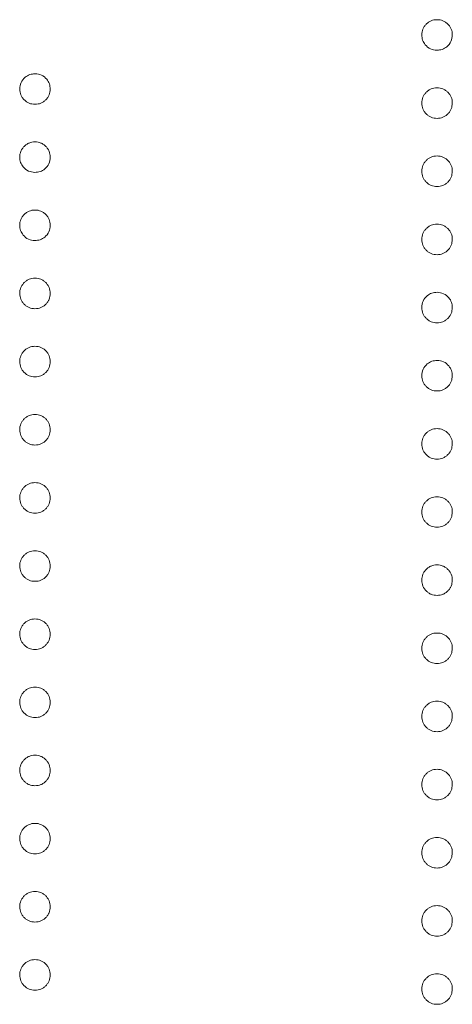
# Model space of a CAD drawing. Header units: millimetres. Extents: x -146 to 986, y -773 to 579.
# Tile 21 of 31: x 31.14 to 34.26, y 261.72 to 268.82. Entities that reach past the tile are written whole.
import ezdxf

# ---------------------------------------------------------------- set-up
doc = ezdxf.new("R2010")
doc.units = ezdxf.units.MM

msp = doc.modelspace()

# ---------------------------------------------------------------- linework, layer by layer
at = {"color": 7, "linetype": 'Continuous', "lineweight": 15}
for points, knots in [([(34.0403, 268.7136), (34.0407, 268.7209), (34.0415, 268.7354), (34.048, 268.7561), (34.0581, 268.7751), (34.0722, 268.792), (34.0892, 268.8059), (34.1082, 268.8163), (34.1289, 268.8226), (34.1433, 268.8234), (34.1506, 268.8238)], [0, 0, 0, 0, 0.1277566, 0.2494144, 0.3727965, 0.5001113, 0.6286099, 0.7506434, 0.8737684, 1, 1, 1, 1]), ([(34.1506, 268.8238), (34.1581, 268.8234), (34.1726, 268.8226), (34.1935, 268.8163), (34.2125, 268.8059), (34.2292, 268.792), (34.2433, 268.7751), (34.2535, 268.7561), (34.2596, 268.7353), (34.2604, 268.7209), (34.2608, 268.7136)], [0, 0, 0, 0, 0.129097, 0.252046, 0.373905, 0.501038, 0.628171, 0.751376, 0.872426, 1, 1, 1, 1]), ([(34.1506, 268.6033), (34.1343, 268.6053), (34.1018, 268.6091), (34.066, 268.6392), (34.0438, 268.6753), (34.0415, 268.7008), (34.0403, 268.7136)], [0, 0, 0, 0, 0.279457, 0.55932, 0.779646, 1, 1, 1, 1]), ([(34.2608, 268.7136), (34.259, 268.6973), (34.2553, 268.6646), (34.2249, 268.629), (34.1891, 268.6064), (34.1634, 268.6043), (34.1506, 268.6033)], [0, 0, 0, 0, 0.279682, 0.559256, 0.779494, 1, 1, 1, 1]), ([(31.1403, 268.3235), (31.1423, 268.3397), (31.1463, 268.3721), (31.1763, 268.408), (31.2123, 268.4301), (31.2378, 268.4325), (31.2506, 268.4337)], [0, 0, 0, 0, 0.279656, 0.559178, 0.779573, 1, 1, 1, 1]), ([(31.2506, 268.4337), (31.2668, 268.4318), (31.2994, 268.4279), (31.3354, 268.398), (31.3575, 268.3618), (31.3597, 268.3362), (31.3608, 268.3235)], [0, 0, 0, 0, 0.279591, 0.559245, 0.77955, 1, 1, 1, 1]), ([(31.2506, 268.2132), (31.2433, 268.2137), (31.229, 268.2146), (31.2081, 268.2203), (31.1893, 268.2313), (31.1722, 268.245), (31.1582, 268.2619), (31.1479, 268.2808), (31.1416, 268.3016), (31.1408, 268.3161), (31.1403, 268.3235)], [0, 0, 0, 0, 0.1261777, 0.2488206, 0.37154, 0.4999837, 0.6272442, 0.7492255, 0.872298, 0.9999244, 0.9999244, 0.9999244, 0.9999244]), ([(31.3608, 268.3235), (31.3604, 268.3161), (31.3595, 268.3017), (31.3536, 268.2808), (31.3432, 268.2619), (31.3293, 268.2451), (31.3124, 268.2312), (31.2936, 268.2204), (31.2726, 268.2145), (31.258, 268.2137), (31.2506, 268.2132)], [0.0000755, 0.0000755, 0.0000755, 0.0000755, 0.1275189, 0.2499859, 0.3717924, 0.4988704, 0.6259484, 0.7484917, 0.8709588, 1, 1, 1, 1]), ([(34.0403, 268.2217), (34.0407, 268.2291), (34.0415, 268.2435), (34.048, 268.2642), (34.0581, 268.2833), (34.0722, 268.3002), (34.0892, 268.314), (34.1082, 268.3244), (34.1289, 268.3307), (34.1433, 268.3315), (34.1506, 268.332)], [0, 0, 0, 0, 0.1277566, 0.2494144, 0.3727965, 0.5001113, 0.6286099, 0.7506434, 0.8737684, 1, 1, 1, 1]), ([(34.1506, 268.332), (34.1581, 268.3316), (34.1726, 268.3308), (34.1935, 268.3244), (34.2125, 268.3141), (34.2292, 268.3001), (34.2433, 268.2833), (34.2535, 268.2643), (34.2596, 268.2435), (34.2604, 268.2291), (34.2608, 268.2217)], [0, 0, 0, 0, 0.129097, 0.252046, 0.373905, 0.501038, 0.628171, 0.751376, 0.872426, 1, 1, 1, 1]), ([(34.1506, 268.1115), (34.1433, 268.1119), (34.129, 268.1128), (34.1081, 268.1186), (34.0893, 268.1295), (34.0722, 268.1432), (34.0582, 268.1601), (34.0479, 268.1791), (34.0416, 268.1999), (34.0408, 268.2143), (34.0403, 268.2217)], [0, 0, 0, 0, 0.126178, 0.248821, 0.37154, 0.499984, 0.627244, 0.749226, 0.872298, 1, 1, 1, 1]), ([(34.2608, 268.2217), (34.2604, 268.2143), (34.2595, 268.1999), (34.2536, 268.179), (34.2432, 268.1601), (34.2293, 268.1433), (34.2124, 268.1294), (34.1936, 268.1186), (34.1726, 268.1128), (34.158, 268.1119), (34.1506, 268.1115)], [0, 0, 0, 0, 0.127519, 0.249986, 0.371792, 0.49887, 0.625948, 0.748492, 0.870959, 1, 1, 1, 1]), ([(31.1403, 267.8316), (31.1407, 267.839), (31.1415, 267.8534), (31.148, 267.8741), (31.1581, 267.8932), (31.1722, 267.9101), (31.1892, 267.9239), (31.2082, 267.9344), (31.2289, 267.9406), (31.2433, 267.9414), (31.2506, 267.9419)], [0.0000734, 0.0000734, 0.0000734, 0.0000734, 0.1277566, 0.2494144, 0.3727965, 0.5001113, 0.6286099, 0.7506434, 0.8737684, 1, 1, 1, 1]), ([(31.2506, 267.9419), (31.2581, 267.9415), (31.2726, 267.9407), (31.2935, 267.9343), (31.3125, 267.924), (31.3292, 267.91), (31.3433, 267.8932), (31.3535, 267.8742), (31.3596, 267.8534), (31.3604, 267.839), (31.3608, 267.8316)], [0, 0, 0, 0, 0.129097, 0.252046, 0.373905, 0.5010378, 0.6281707, 0.7513765, 0.872426, 0.9999267, 0.9999267, 0.9999267, 0.9999267]), ([(31.2506, 267.7214), (31.2343, 267.7233), (31.2018, 267.7272), (31.166, 267.7573), (31.1438, 267.7933), (31.1415, 267.8189), (31.1403, 267.8316)], [0, 0, 0, 0, 0.279483, 0.559335, 0.779653, 1, 1, 1, 1]), ([(31.3608, 267.8316), (31.359, 267.8153), (31.3553, 267.7827), (31.3249, 267.7471), (31.289, 267.7244), (31.2634, 267.7224), (31.2506, 267.7214)], [0, 0, 0, 0, 0.279674, 0.55924, 0.779471, 1, 1, 1, 1]), ([(34.0403, 267.7299), (34.0407, 267.7372), (34.0415, 267.7516), (34.048, 267.7724), (34.0581, 267.7914), (34.0722, 267.8083), (34.0892, 267.8221), (34.1082, 267.8326), (34.1289, 267.8389), (34.1433, 267.8397), (34.1506, 267.8401)], [0, 0, 0, 0, 0.1277566, 0.2494144, 0.3727965, 0.5001113, 0.6286099, 0.7506434, 0.8737684, 1, 1, 1, 1]), ([(34.1506, 267.8401), (34.1581, 267.8397), (34.1726, 267.8389), (34.1935, 267.8326), (34.2125, 267.8222), (34.2292, 267.8082), (34.2433, 267.7914), (34.2535, 267.7724), (34.2596, 267.7516), (34.2604, 267.7372), (34.2608, 267.7299)], [0, 0, 0, 0, 0.129097, 0.252046, 0.373905, 0.501038, 0.628171, 0.751376, 0.872426, 1, 1, 1, 1]), ([(34.1506, 267.6196), (34.1433, 267.6201), (34.129, 267.621), (34.1081, 267.6267), (34.0893, 267.6377), (34.0722, 267.6513), (34.0582, 267.6683), (34.0479, 267.6872), (34.0416, 267.708), (34.0408, 267.7225), (34.0403, 267.7299)], [0, 0, 0, 0, 0.126178, 0.248821, 0.37154, 0.499984, 0.627244, 0.749226, 0.872298, 1, 1, 1, 1]), ([(34.2608, 267.7299), (34.2604, 267.7225), (34.2595, 267.7081), (34.2536, 267.6872), (34.2432, 267.6683), (34.2293, 267.6514), (34.2124, 267.6376), (34.1936, 267.6267), (34.1726, 267.6209), (34.158, 267.6201), (34.1506, 267.6196)], [0, 0, 0, 0, 0.127519, 0.249986, 0.371792, 0.49887, 0.625948, 0.748492, 0.870959, 1, 1, 1, 1]), ([(31.1403, 267.3398), (31.1407, 267.3472), (31.1415, 267.3616), (31.148, 267.3823), (31.1581, 267.4013), (31.1722, 267.4182), (31.1892, 267.4321), (31.2082, 267.4425), (31.2289, 267.4488), (31.2433, 267.4496), (31.2506, 267.45)], [0, 0, 0, 0, 0.1277566, 0.2494144, 0.3727965, 0.5001113, 0.6286099, 0.7506434, 0.8737684, 1, 1, 1, 1]), ([(31.2506, 267.45), (31.2581, 267.4496), (31.2726, 267.4488), (31.2935, 267.4425), (31.3125, 267.4321), (31.3292, 267.4182), (31.3433, 267.4013), (31.3535, 267.3823), (31.3596, 267.3615), (31.3604, 267.3471), (31.3608, 267.3398)], [0, 0, 0, 0, 0.129097, 0.252046, 0.373905, 0.5010378, 0.6281707, 0.7513765, 0.872426, 1, 1, 1, 1]), ([(34.0403, 267.238), (34.0407, 267.2454), (34.0415, 267.2598), (34.048, 267.2805), (34.0581, 267.2996), (34.0722, 267.3165), (34.0892, 267.3303), (34.1082, 267.3407), (34.1289, 267.347), (34.1433, 267.3478), (34.1506, 267.3483)], [0, 0, 0, 0, 0.1277566, 0.2494144, 0.3727965, 0.5001113, 0.6286099, 0.7506434, 0.8737684, 1, 1, 1, 1]), ([(34.1506, 267.3483), (34.1581, 267.3478), (34.1726, 267.3471), (34.1935, 267.3407), (34.2125, 267.3304), (34.2292, 267.3164), (34.2433, 267.2996), (34.2535, 267.2805), (34.2596, 267.2597), (34.2604, 267.2454), (34.2608, 267.238)], [0, 0, 0, 0, 0.129097, 0.252046, 0.373905, 0.501038, 0.628171, 0.751376, 0.872426, 1, 1, 1, 1]), ([(31.2506, 267.2295), (31.2343, 267.2315), (31.2018, 267.2353), (31.166, 267.2654), (31.1438, 267.3015), (31.1415, 267.327), (31.1403, 267.3398)], [0, 0, 0, 0, 0.279457, 0.559319, 0.779645, 1, 1, 1, 1]), ([(31.3608, 267.3398), (31.359, 267.3235), (31.3553, 267.2908), (31.3249, 267.2552), (31.2891, 267.2326), (31.2634, 267.2306), (31.2506, 267.2295)], [0, 0, 0, 0, 0.2796815, 0.5592557, 0.7794926, 1, 1, 1, 1]), ([(34.1506, 267.1278), (34.1433, 267.1282), (34.129, 267.1291), (34.1081, 267.1349), (34.0893, 267.1458), (34.0722, 267.1595), (34.0582, 267.1764), (34.0479, 267.1954), (34.0416, 267.2161), (34.0408, 267.2306), (34.0403, 267.238)], [0, 0, 0, 0, 0.126178, 0.248821, 0.37154, 0.499984, 0.627244, 0.749226, 0.872298, 1, 1, 1, 1]), ([(34.2608, 267.238), (34.2604, 267.2306), (34.2595, 267.2162), (34.2536, 267.1953), (34.2432, 267.1764), (34.2293, 267.1596), (34.2124, 267.1457), (34.1936, 267.1349), (34.1726, 267.1291), (34.158, 267.1282), (34.1506, 267.1278)], [0, 0, 0, 0, 0.127519, 0.249986, 0.371792, 0.49887, 0.625948, 0.748492, 0.870959, 1, 1, 1, 1]), ([(31.1403, 266.8479), (31.1407, 266.8553), (31.1415, 266.8697), (31.148, 266.8904), (31.1581, 266.9095), (31.1722, 266.9264), (31.1892, 266.9402), (31.2082, 266.9506), (31.2289, 266.9569), (31.2433, 266.9577), (31.2506, 266.9582)], [0, 0, 0, 0, 0.1277566, 0.2494144, 0.3727965, 0.5001113, 0.6286099, 0.7506434, 0.8737684, 1, 1, 1, 1]), ([(31.2506, 266.9582), (31.2581, 266.9578), (31.2726, 266.957), (31.2935, 266.9506), (31.3125, 266.9403), (31.3292, 266.9263), (31.3433, 266.9095), (31.3535, 266.8905), (31.3596, 266.8697), (31.3604, 266.8553), (31.3608, 266.8479)], [0, 0, 0, 0, 0.129097, 0.252046, 0.373905, 0.5010378, 0.6281707, 0.7513765, 0.872426, 1, 1, 1, 1]), ([(31.2506, 266.7377), (31.2433, 266.7381), (31.229, 266.739), (31.2081, 266.7448), (31.1893, 266.7557), (31.1722, 266.7694), (31.1582, 266.7863), (31.1479, 266.8053), (31.1416, 266.8261), (31.1408, 266.8405), (31.1403, 266.8479)], [0, 0, 0, 0, 0.126178, 0.248821, 0.37154, 0.499984, 0.627244, 0.749226, 0.872298, 1, 1, 1, 1]), ([(31.3608, 266.8479), (31.3604, 266.8405), (31.3595, 266.8261), (31.3536, 266.8052), (31.3432, 266.7863), (31.3293, 266.7695), (31.3124, 266.7556), (31.2936, 266.7448), (31.2726, 266.739), (31.258, 266.7381), (31.2506, 266.7377)], [0, 0, 0, 0, 0.127519, 0.249986, 0.371792, 0.49887, 0.625948, 0.748492, 0.870959, 1, 1, 1, 1]), ([(34.0403, 266.7461), (34.0423, 266.7624), (34.0463, 266.7948), (34.0763, 266.8307), (34.1123, 266.8528), (34.1378, 266.8552), (34.1506, 266.8564)], [0, 0, 0, 0, 0.279664, 0.559193, 0.779595, 1, 1, 1, 1]), ([(34.1506, 266.8564), (34.1668, 266.8545), (34.1994, 266.8506), (34.2354, 266.8207), (34.2575, 266.7845), (34.2597, 266.7589), (34.2608, 266.7461)], [0, 0, 0, 0, 0.279565, 0.559229, 0.779542, 1, 1, 1, 1]), ([(34.1506, 266.6359), (34.1433, 266.6364), (34.129, 266.6373), (34.1081, 266.643), (34.0893, 266.6539), (34.0722, 266.6676), (34.0582, 266.6846), (34.0479, 266.7035), (34.0416, 266.7243), (34.0408, 266.7388), (34.0403, 266.7462)], [0, 0, 0, 0, 0.126178, 0.248821, 0.37154, 0.499984, 0.627244, 0.749226, 0.872298, 1, 1, 1, 1]), ([(34.2608, 266.7462), (34.2604, 266.7388), (34.2595, 266.7243), (34.2536, 266.7035), (34.2432, 266.6846), (34.2293, 266.6677), (34.2124, 266.6539), (34.1936, 266.643), (34.1726, 266.6372), (34.158, 266.6363), (34.1506, 266.6359)], [0, 0, 0, 0, 0.127519, 0.249986, 0.371792, 0.49887, 0.625948, 0.748492, 0.870959, 1, 1, 1, 1]), ([(31.1403, 266.3561), (31.1407, 266.3634), (31.1415, 266.3779), (31.148, 266.3986), (31.1581, 266.4176), (31.1722, 266.4345), (31.1892, 266.4484), (31.2082, 266.4588), (31.2289, 266.4651), (31.2433, 266.4659), (31.2506, 266.4663)], [0, 0, 0, 0, 0.1277566, 0.2494144, 0.3727965, 0.5001113, 0.6286099, 0.7506434, 0.8737684, 1, 1, 1, 1]), ([(31.2506, 266.4663), (31.2581, 266.4659), (31.2726, 266.4651), (31.2935, 266.4588), (31.3125, 266.4484), (31.3292, 266.4344), (31.3433, 266.4176), (31.3535, 266.3986), (31.3596, 266.3778), (31.3604, 266.3634), (31.3608, 266.3561)], [0, 0, 0, 0, 0.129097, 0.252046, 0.373905, 0.5010378, 0.6281707, 0.7513765, 0.872426, 1, 1, 1, 1]), ([(31.2506, 266.2458), (31.2433, 266.2463), (31.229, 266.2472), (31.2081, 266.2529), (31.1893, 266.2639), (31.1722, 266.2776), (31.1582, 266.2945), (31.1479, 266.3134), (31.1416, 266.3342), (31.1408, 266.3487), (31.1403, 266.3561)], [0, 0, 0, 0, 0.126178, 0.248821, 0.37154, 0.499984, 0.627244, 0.749226, 0.872298, 1, 1, 1, 1]), ([(31.3608, 266.3561), (31.3604, 266.3487), (31.3595, 266.3343), (31.3536, 266.3134), (31.3432, 266.2945), (31.3293, 266.2776), (31.3124, 266.2638), (31.2936, 266.2529), (31.2726, 266.2471), (31.258, 266.2463), (31.2506, 266.2458)], [0, 0, 0, 0, 0.127519, 0.249986, 0.371792, 0.49887, 0.625948, 0.748492, 0.870959, 1, 1, 1, 1]), ([(34.0403, 266.2543), (34.0423, 266.2705), (34.0463, 266.303), (34.0763, 266.3388), (34.1123, 266.361), (34.1378, 266.3634), (34.1506, 266.3646)], [0, 0, 0, 0, 0.279656, 0.559177, 0.779572, 1, 1, 1, 1]), ([(34.1506, 266.3646), (34.1668, 266.3626), (34.1994, 266.3587), (34.2354, 266.3288), (34.2575, 266.2926), (34.2597, 266.2671), (34.2608, 266.2543)], [0, 0, 0, 0, 0.279591, 0.559245, 0.77955, 1, 1, 1, 1]), ([(34.1506, 266.1441), (34.1433, 266.1445), (34.129, 266.1454), (34.1081, 266.1512), (34.0893, 266.1621), (34.0722, 266.1758), (34.0582, 266.1927), (34.0479, 266.2117), (34.0416, 266.2324), (34.0408, 266.2469), (34.0403, 266.2543)], [0, 0, 0, 0, 0.1261777, 0.2488206, 0.37154, 0.4999837, 0.6272442, 0.7492255, 0.872298, 0.9999365, 0.9999365, 0.9999365, 0.9999365]), ([(34.2608, 266.2543), (34.2604, 266.2469), (34.2595, 266.2325), (34.2536, 266.2116), (34.2432, 266.1927), (34.2293, 266.1759), (34.2124, 266.162), (34.1936, 266.1512), (34.1726, 266.1453), (34.158, 266.1445), (34.1506, 266.1441)], [0.0000635, 0.0000635, 0.0000635, 0.0000635, 0.1275189, 0.2499859, 0.3717924, 0.4988704, 0.6259484, 0.7484917, 0.8709588, 1, 1, 1, 1]), ([(31.1403, 265.8642), (31.1407, 265.8716), (31.1415, 265.886), (31.148, 265.9067), (31.1581, 265.9258), (31.1722, 265.9427), (31.1892, 265.9565), (31.2082, 265.9669), (31.2289, 265.9732), (31.2433, 265.974), (31.2506, 265.9745)], [0, 0, 0, 0, 0.1277566, 0.2494144, 0.3727965, 0.5001113, 0.6286099, 0.7506434, 0.8737684, 1, 1, 1, 1]), ([(31.2506, 265.9745), (31.2581, 265.9741), (31.2726, 265.9733), (31.2935, 265.9669), (31.3125, 265.9566), (31.3292, 265.9426), (31.3433, 265.9258), (31.3535, 265.9068), (31.3596, 265.8859), (31.3604, 265.8716), (31.3608, 265.8642)], [0, 0, 0, 0, 0.129097, 0.252046, 0.373905, 0.5010378, 0.6281707, 0.7513765, 0.872426, 1, 1, 1, 1]), ([(31.2506, 265.754), (31.2433, 265.7544), (31.229, 265.7553), (31.2081, 265.7611), (31.1893, 265.772), (31.1722, 265.7857), (31.1582, 265.8026), (31.1479, 265.8216), (31.1416, 265.8424), (31.1408, 265.8568), (31.1403, 265.8642)], [0, 0, 0, 0, 0.126178, 0.248821, 0.37154, 0.499984, 0.627244, 0.749226, 0.872298, 1, 1, 1, 1]), ([(31.3608, 265.8642), (31.3604, 265.8568), (31.3595, 265.8424), (31.3536, 265.8215), (31.3432, 265.8026), (31.3293, 265.7858), (31.3124, 265.7719), (31.2936, 265.7611), (31.2726, 265.7553), (31.258, 265.7544), (31.2506, 265.754)], [0, 0, 0, 0, 0.127519, 0.249986, 0.371792, 0.49887, 0.625948, 0.748492, 0.870959, 1, 1, 1, 1]), ([(34.0403, 265.7624), (34.0407, 265.7698), (34.0415, 265.7842), (34.048, 265.8049), (34.0581, 265.824), (34.0722, 265.8409), (34.0892, 265.8547), (34.1082, 265.8652), (34.1289, 265.8714), (34.1433, 265.8723), (34.1506, 265.8727)], [0, 0, 0, 0, 0.1277566, 0.2494144, 0.3727965, 0.5001113, 0.6286099, 0.7506434, 0.8737684, 1, 1, 1, 1]), ([(34.1506, 265.8727), (34.1581, 265.8723), (34.1726, 265.8715), (34.1935, 265.8652), (34.2125, 265.8548), (34.2292, 265.8408), (34.2433, 265.824), (34.2535, 265.805), (34.2596, 265.7842), (34.2604, 265.7698), (34.2608, 265.7624)], [0, 0, 0, 0, 0.129097, 0.252046, 0.373905, 0.501038, 0.628171, 0.751376, 0.872426, 1, 1, 1, 1]), ([(34.1506, 265.6522), (34.1433, 265.6527), (34.129, 265.6535), (34.1081, 265.6593), (34.0893, 265.6702), (34.0722, 265.6839), (34.0582, 265.7009), (34.0479, 265.7198), (34.0416, 265.7406), (34.0408, 265.7551), (34.0403, 265.7624)], [0, 0, 0, 0, 0.126178, 0.248821, 0.37154, 0.499984, 0.627244, 0.749226, 0.872298, 1, 1, 1, 1]), ([(34.2608, 265.7624), (34.2604, 265.7551), (34.2595, 265.7406), (34.2536, 265.7198), (34.2432, 265.7009), (34.2293, 265.684), (34.2124, 265.6702), (34.1936, 265.6593), (34.1726, 265.6535), (34.158, 265.6526), (34.1506, 265.6522)], [0, 0, 0, 0, 0.127519, 0.249986, 0.371792, 0.49887, 0.625948, 0.748492, 0.870959, 1, 1, 1, 1]), ([(31.1403, 265.3724), (31.1407, 265.3797), (31.1415, 265.3941), (31.148, 265.4149), (31.1581, 265.4339), (31.1722, 265.4508), (31.1892, 265.4646), (31.2082, 265.4751), (31.2289, 265.4814), (31.2433, 265.4822), (31.2506, 265.4826)], [0, 0, 0, 0, 0.1277566, 0.2494144, 0.3727965, 0.5001113, 0.6286099, 0.7506434, 0.8737684, 1, 1, 1, 1]), ([(31.2506, 265.4826), (31.2581, 265.4822), (31.2726, 265.4814), (31.2935, 265.4751), (31.3125, 265.4647), (31.3292, 265.4507), (31.3433, 265.4339), (31.3535, 265.4149), (31.3596, 265.3941), (31.3604, 265.3797), (31.3608, 265.3724)], [0, 0, 0, 0, 0.129097, 0.252046, 0.373905, 0.5010378, 0.6281707, 0.7513765, 0.872426, 1, 1, 1, 1]), ([(31.2506, 265.2621), (31.2433, 265.2626), (31.229, 265.2635), (31.2081, 265.2692), (31.1893, 265.2801), (31.1722, 265.2938), (31.1582, 265.3108), (31.1479, 265.3297), (31.1416, 265.3505), (31.1408, 265.365), (31.1403, 265.3724)], [0, 0, 0, 0, 0.126178, 0.248821, 0.37154, 0.499984, 0.627244, 0.749226, 0.872298, 1, 1, 1, 1]), ([(31.3608, 265.3724), (31.3604, 265.365), (31.3595, 265.3505), (31.3536, 265.3297), (31.3432, 265.3108), (31.3293, 265.2939), (31.3124, 265.2801), (31.2936, 265.2692), (31.2726, 265.2634), (31.258, 265.2625), (31.2506, 265.2621)], [0, 0, 0, 0, 0.127519, 0.249986, 0.371792, 0.49887, 0.625948, 0.748492, 0.870959, 1, 1, 1, 1]), ([(34.0403, 265.2706), (34.0407, 265.278), (34.0415, 265.2924), (34.048, 265.3131), (34.0581, 265.3321), (34.0722, 265.3491), (34.0892, 265.3629), (34.1082, 265.3733), (34.1289, 265.3796), (34.1433, 265.3804), (34.1506, 265.3808)], [0, 0, 0, 0, 0.1277566, 0.2494144, 0.3727965, 0.5001113, 0.6286099, 0.7506434, 0.8737684, 1, 1, 1, 1]), ([(34.1506, 265.3808), (34.1581, 265.3804), (34.1726, 265.3797), (34.1935, 265.3733), (34.2125, 265.363), (34.2292, 265.349), (34.2433, 265.3321), (34.2535, 265.3131), (34.2596, 265.2923), (34.2604, 265.278), (34.2608, 265.2706)], [0, 0, 0, 0, 0.129097, 0.252046, 0.373905, 0.501038, 0.628171, 0.751376, 0.872426, 1, 1, 1, 1]), ([(34.1506, 265.1603), (34.1433, 265.1608), (34.129, 265.1617), (34.1081, 265.1675), (34.0893, 265.1784), (34.0722, 265.1921), (34.0582, 265.209), (34.0479, 265.2279), (34.0416, 265.2487), (34.0408, 265.2632), (34.0403, 265.2706)], [0, 0, 0, 0, 0.126178, 0.248821, 0.37154, 0.499984, 0.627244, 0.749226, 0.872298, 1, 1, 1, 1]), ([(34.2608, 265.2706), (34.2604, 265.2632), (34.2595, 265.2488), (34.2536, 265.2279), (34.2432, 265.209), (34.2293, 265.1922), (34.2124, 265.1783), (34.1936, 265.1675), (34.1726, 265.1616), (34.158, 265.1608), (34.1506, 265.1603)], [0, 0, 0, 0, 0.127519, 0.249986, 0.371792, 0.49887, 0.625948, 0.748492, 0.870959, 1, 1, 1, 1]), ([(31.1403, 264.8805), (31.1407, 264.8879), (31.1415, 264.9023), (31.148, 264.923), (31.1581, 264.9421), (31.1722, 264.959), (31.1892, 264.9728), (31.2082, 264.9832), (31.2289, 264.9895), (31.2433, 264.9903), (31.2506, 264.9907)], [0, 0, 0, 0, 0.1277566, 0.2494144, 0.3727965, 0.5001113, 0.6286099, 0.7506434, 0.8737684, 1, 1, 1, 1]), ([(31.2506, 264.9907), (31.2581, 264.9903), (31.2726, 264.9896), (31.2935, 264.9832), (31.3125, 264.9729), (31.3292, 264.9589), (31.3433, 264.9421), (31.3535, 264.923), (31.3596, 264.9022), (31.3604, 264.8879), (31.3608, 264.8805)], [0, 0, 0, 0, 0.129097, 0.252046, 0.373905, 0.5010378, 0.6281707, 0.7513765, 0.872426, 1, 1, 1, 1]), ([(31.2506, 264.7703), (31.2433, 264.7707), (31.229, 264.7716), (31.2081, 264.7774), (31.1893, 264.7883), (31.1722, 264.802), (31.1582, 264.8189), (31.1479, 264.8379), (31.1416, 264.8586), (31.1408, 264.8731), (31.1403, 264.8805)], [0, 0, 0, 0, 0.126178, 0.248821, 0.37154, 0.499984, 0.627244, 0.749226, 0.872298, 1, 1, 1, 1]), ([(31.3608, 264.8805), (31.3604, 264.8731), (31.3595, 264.8587), (31.3536, 264.8378), (31.3432, 264.8189), (31.3293, 264.8021), (31.3124, 264.7882), (31.2936, 264.7774), (31.2726, 264.7715), (31.258, 264.7707), (31.2506, 264.7703)], [0, 0, 0, 0, 0.127519, 0.249986, 0.371792, 0.49887, 0.625948, 0.748492, 0.870959, 1, 1, 1, 1]), ([(34.0403, 264.7787), (34.0407, 264.7861), (34.0415, 264.8005), (34.048, 264.8212), (34.0581, 264.8403), (34.0722, 264.8572), (34.0892, 264.871), (34.1082, 264.8815), (34.1289, 264.8877), (34.1433, 264.8886), (34.1506, 264.889)], [0, 0, 0, 0, 0.1277566, 0.2494144, 0.3727965, 0.5001113, 0.6286099, 0.7506434, 0.8737684, 1, 1, 1, 1]), ([(34.1506, 264.889), (34.1581, 264.8886), (34.1726, 264.8878), (34.1935, 264.8815), (34.2125, 264.8711), (34.2292, 264.8571), (34.2433, 264.8403), (34.2535, 264.8213), (34.2596, 264.8005), (34.2604, 264.7861), (34.2608, 264.7787)], [0, 0, 0, 0, 0.129097, 0.252046, 0.373905, 0.501038, 0.628171, 0.751376, 0.872426, 1, 1, 1, 1]), ([(34.1506, 264.6685), (34.1433, 264.6689), (34.129, 264.6698), (34.1081, 264.6756), (34.0893, 264.6865), (34.0722, 264.7002), (34.0582, 264.7172), (34.0479, 264.7361), (34.0416, 264.7569), (34.0408, 264.7714), (34.0403, 264.7787)], [0, 0, 0, 0, 0.126178, 0.248821, 0.37154, 0.499984, 0.627244, 0.749226, 0.872298, 1, 1, 1, 1]), ([(34.2608, 264.7787), (34.2604, 264.7714), (34.2595, 264.7569), (34.2536, 264.7361), (34.2432, 264.7172), (34.2293, 264.7003), (34.2124, 264.6864), (34.1936, 264.6756), (34.1726, 264.6698), (34.158, 264.6689), (34.1506, 264.6685)], [0, 0, 0, 0, 0.127519, 0.249986, 0.371792, 0.49887, 0.625948, 0.748492, 0.870959, 1, 1, 1, 1]), ([(31.1403, 264.3886), (31.1407, 264.396), (31.1415, 264.4104), (31.148, 264.4311), (31.1581, 264.4502), (31.1722, 264.4671), (31.1892, 264.4809), (31.2082, 264.4914), (31.2289, 264.4976), (31.2433, 264.4985), (31.2506, 264.4989)], [0, 0, 0, 0, 0.1277566, 0.2494144, 0.3727965, 0.5001113, 0.6286099, 0.7506434, 0.8737684, 1, 1, 1, 1]), ([(31.2506, 264.4989), (31.2581, 264.4985), (31.2726, 264.4977), (31.2935, 264.4914), (31.3125, 264.481), (31.3292, 264.467), (31.3433, 264.4502), (31.3535, 264.4312), (31.3596, 264.4104), (31.3604, 264.396), (31.3608, 264.3886)], [0, 0, 0, 0, 0.129097, 0.252046, 0.373905, 0.5010378, 0.6281707, 0.7513765, 0.872426, 1, 1, 1, 1]), ([(31.2506, 264.2784), (31.2433, 264.2789), (31.229, 264.2797), (31.2081, 264.2855), (31.1893, 264.2964), (31.1722, 264.3101), (31.1582, 264.3271), (31.1479, 264.346), (31.1416, 264.3668), (31.1408, 264.3813), (31.1403, 264.3886)], [0, 0, 0, 0, 0.126178, 0.248821, 0.37154, 0.499984, 0.627244, 0.749226, 0.872298, 1, 1, 1, 1]), ([(31.3608, 264.3886), (31.3604, 264.3813), (31.3595, 264.3668), (31.3536, 264.346), (31.3432, 264.3271), (31.3293, 264.3102), (31.3124, 264.2964), (31.2936, 264.2855), (31.2726, 264.2797), (31.258, 264.2788), (31.2506, 264.2784)], [0, 0, 0, 0, 0.127519, 0.249986, 0.371792, 0.49887, 0.625948, 0.748492, 0.870959, 1, 1, 1, 1]), ([(34.0403, 264.2869), (34.0407, 264.2943), (34.0415, 264.3087), (34.048, 264.3294), (34.0581, 264.3484), (34.0722, 264.3654), (34.0892, 264.3792), (34.1082, 264.3896), (34.1289, 264.3959), (34.1433, 264.3967), (34.1506, 264.3971)], [0, 0, 0, 0, 0.1277566, 0.2494144, 0.3727965, 0.5001113, 0.6286099, 0.7506434, 0.8737684, 1, 1, 1, 1]), ([(34.1506, 264.3971), (34.1581, 264.3967), (34.1726, 264.3959), (34.1935, 264.3896), (34.2125, 264.3793), (34.2292, 264.3653), (34.2433, 264.3484), (34.2535, 264.3294), (34.2596, 264.3086), (34.2604, 264.2943), (34.2608, 264.2869)], [0, 0, 0, 0, 0.129097, 0.252046, 0.373905, 0.501038, 0.628171, 0.751376, 0.872426, 1, 1, 1, 1]), ([(34.1506, 264.1766), (34.1433, 264.1771), (34.129, 264.178), (34.1081, 264.1838), (34.0893, 264.1947), (34.0722, 264.2084), (34.0582, 264.2253), (34.0479, 264.2442), (34.0416, 264.265), (34.0408, 264.2795), (34.0403, 264.2869)], [0, 0, 0, 0, 0.126178, 0.248821, 0.37154, 0.499984, 0.627244, 0.749226, 0.872298, 1, 1, 1, 1]), ([(34.2608, 264.2869), (34.2604, 264.2795), (34.2595, 264.2651), (34.2536, 264.2442), (34.2432, 264.2253), (34.2293, 264.2085), (34.2124, 264.1946), (34.1936, 264.1838), (34.1726, 264.1779), (34.158, 264.1771), (34.1506, 264.1766)], [0, 0, 0, 0, 0.127519, 0.249986, 0.371792, 0.49887, 0.625948, 0.748492, 0.870959, 1, 1, 1, 1]), ([(31.1403, 263.8968), (31.1407, 263.9042), (31.1415, 263.9186), (31.148, 263.9393), (31.1581, 263.9583), (31.1722, 263.9753), (31.1892, 263.9891), (31.2082, 263.9995), (31.2289, 264.0058), (31.2433, 264.0066), (31.2506, 264.007)], [0, 0, 0, 0, 0.1277566, 0.2494144, 0.3727965, 0.5001113, 0.6286099, 0.7506434, 0.8737684, 1, 1, 1, 1]), ([(31.2506, 264.007), (31.2581, 264.0066), (31.2726, 264.0059), (31.2935, 263.9995), (31.3125, 263.9892), (31.3292, 263.9752), (31.3433, 263.9583), (31.3535, 263.9393), (31.3596, 263.9185), (31.3604, 263.9042), (31.3608, 263.8968)], [0, 0, 0, 0, 0.129097, 0.252046, 0.373905, 0.5010378, 0.6281707, 0.7513765, 0.872426, 1, 1, 1, 1]), ([(31.2506, 263.7866), (31.2433, 263.787), (31.229, 263.7879), (31.2081, 263.7937), (31.1893, 263.8046), (31.1722, 263.8183), (31.1582, 263.8352), (31.1479, 263.8542), (31.1416, 263.8749), (31.1408, 263.8894), (31.1403, 263.8968)], [0, 0, 0, 0, 0.126178, 0.248821, 0.37154, 0.499984, 0.627244, 0.749226, 0.872298, 1, 1, 1, 1]), ([(31.3608, 263.8968), (31.3604, 263.8894), (31.3595, 263.875), (31.3536, 263.8541), (31.3432, 263.8352), (31.3293, 263.8184), (31.3124, 263.8045), (31.2936, 263.7937), (31.2726, 263.7878), (31.258, 263.787), (31.2506, 263.7866)], [0, 0, 0, 0, 0.127519, 0.249986, 0.371792, 0.49887, 0.625948, 0.748492, 0.870959, 1, 1, 1, 1]), ([(34.0403, 263.795), (34.0407, 263.8024), (34.0415, 263.8168), (34.048, 263.8375), (34.0581, 263.8566), (34.0722, 263.8735), (34.0892, 263.8873), (34.1082, 263.8978), (34.1289, 263.904), (34.1433, 263.9049), (34.1506, 263.9053)], [0, 0, 0, 0, 0.1277566, 0.2494144, 0.3727965, 0.5001113, 0.6286099, 0.7506434, 0.8737684, 1, 1, 1, 1]), ([(34.1506, 263.9053), (34.1581, 263.9049), (34.1726, 263.9041), (34.1935, 263.8977), (34.2125, 263.8874), (34.2292, 263.8734), (34.2433, 263.8566), (34.2535, 263.8376), (34.2596, 263.8168), (34.2604, 263.8024), (34.2608, 263.795)], [0, 0, 0, 0, 0.129097, 0.252046, 0.373905, 0.501038, 0.628171, 0.751376, 0.872426, 1, 1, 1, 1]), ([(34.1506, 263.6848), (34.1433, 263.6852), (34.129, 263.6861), (34.1081, 263.6919), (34.0893, 263.7028), (34.0722, 263.7165), (34.0582, 263.7335), (34.0479, 263.7524), (34.0416, 263.7732), (34.0408, 263.7877), (34.0403, 263.795)], [0, 0, 0, 0, 0.126178, 0.248821, 0.37154, 0.499984, 0.627244, 0.749226, 0.872298, 1, 1, 1, 1]), ([(34.2608, 263.795), (34.2604, 263.7877), (34.2595, 263.7732), (34.2536, 263.7523), (34.2432, 263.7334), (34.2293, 263.7166), (34.2124, 263.7027), (34.1936, 263.6919), (34.1726, 263.6861), (34.158, 263.6852), (34.1506, 263.6848)], [0, 0, 0, 0, 0.127519, 0.249986, 0.371792, 0.49887, 0.625948, 0.748492, 0.870959, 1, 1, 1, 1]), ([(31.1403, 263.4049), (31.1407, 263.4123), (31.1415, 263.4267), (31.148, 263.4474), (31.1581, 263.4665), (31.1722, 263.4834), (31.1892, 263.4972), (31.2082, 263.5077), (31.2289, 263.5139), (31.2433, 263.5148), (31.2506, 263.5152)], [0, 0, 0, 0, 0.1277566, 0.2494144, 0.3727965, 0.5001113, 0.6286099, 0.7506434, 0.8737684, 1, 1, 1, 1]), ([(31.2506, 263.5152), (31.2581, 263.5148), (31.2726, 263.514), (31.2935, 263.5077), (31.3125, 263.4973), (31.3292, 263.4833), (31.3433, 263.4665), (31.3535, 263.4475), (31.3596, 263.4267), (31.3604, 263.4123), (31.3608, 263.4049)], [0, 0, 0, 0, 0.129097, 0.252046, 0.373905, 0.5010378, 0.6281707, 0.7513765, 0.872426, 1, 1, 1, 1]), ([(31.2506, 263.2947), (31.2433, 263.2952), (31.229, 263.296), (31.2081, 263.3018), (31.1893, 263.3127), (31.1722, 263.3264), (31.1582, 263.3434), (31.1479, 263.3623), (31.1416, 263.3831), (31.1408, 263.3976), (31.1403, 263.4049)], [0, 0, 0, 0, 0.126178, 0.248821, 0.37154, 0.499984, 0.627244, 0.749226, 0.872298, 1, 1, 1, 1]), ([(31.3608, 263.4049), (31.3604, 263.3976), (31.3595, 263.3831), (31.3536, 263.3623), (31.3432, 263.3434), (31.3293, 263.3265), (31.3124, 263.3127), (31.2936, 263.3018), (31.2726, 263.296), (31.258, 263.2951), (31.2506, 263.2947)], [0, 0, 0, 0, 0.127519, 0.249986, 0.371792, 0.49887, 0.625948, 0.748492, 0.870959, 1, 1, 1, 1]), ([(34.0403, 263.3032), (34.0407, 263.3106), (34.0415, 263.325), (34.048, 263.3457), (34.0581, 263.3647), (34.0722, 263.3817), (34.0892, 263.3955), (34.1082, 263.4059), (34.1289, 263.4122), (34.1433, 263.413), (34.1506, 263.4134)], [0, 0, 0, 0, 0.1277566, 0.2494144, 0.3727965, 0.5001113, 0.6286099, 0.7506434, 0.8737684, 1, 1, 1, 1]), ([(34.1506, 263.4134), (34.1581, 263.413), (34.1726, 263.4122), (34.1935, 263.4059), (34.2125, 263.3955), (34.2292, 263.3816), (34.2433, 263.3647), (34.2535, 263.3457), (34.2596, 263.3249), (34.2604, 263.3106), (34.2608, 263.3032)], [0, 0, 0, 0, 0.129097, 0.252046, 0.373905, 0.501038, 0.628171, 0.751376, 0.872426, 1, 1, 1, 1]), ([(34.1506, 263.1929), (34.1433, 263.1934), (34.129, 263.1943), (34.1081, 263.2), (34.0893, 263.211), (34.0722, 263.2247), (34.0582, 263.2416), (34.0479, 263.2605), (34.0416, 263.2813), (34.0408, 263.2958), (34.0403, 263.3032)], [0, 0, 0, 0, 0.126178, 0.248821, 0.37154, 0.499984, 0.627244, 0.749226, 0.872298, 1, 1, 1, 1]), ([(34.2608, 263.3032), (34.2604, 263.2958), (34.2595, 263.2814), (34.2536, 263.2605), (34.2432, 263.2416), (34.2293, 263.2248), (34.2124, 263.2109), (34.1936, 263.2001), (34.1726, 263.1942), (34.158, 263.1934), (34.1506, 263.1929)], [0, 0, 0, 0, 0.127519, 0.249986, 0.371792, 0.49887, 0.625948, 0.748492, 0.870959, 1, 1, 1, 1]), ([(31.1403, 262.9131), (31.1407, 262.9205), (31.1415, 262.9349), (31.148, 262.9556), (31.1581, 262.9746), (31.1722, 262.9916), (31.1892, 263.0054), (31.2082, 263.0158), (31.2289, 263.0221), (31.2433, 263.0229), (31.2506, 263.0233)], [0, 0, 0, 0, 0.1277566, 0.2494144, 0.3727965, 0.5001113, 0.6286099, 0.7506434, 0.8737684, 1, 1, 1, 1]), ([(31.2506, 263.0233), (31.2581, 263.0229), (31.2726, 263.0221), (31.2935, 263.0158), (31.3125, 263.0055), (31.3292, 262.9915), (31.3433, 262.9746), (31.3535, 262.9556), (31.3596, 262.9348), (31.3604, 262.9205), (31.3608, 262.9131)], [0, 0, 0, 0, 0.129097, 0.252046, 0.373905, 0.5010378, 0.6281707, 0.7513765, 0.872426, 1, 1, 1, 1]), ([(31.2506, 262.8028), (31.2433, 262.8033), (31.229, 262.8042), (31.2081, 262.81), (31.1893, 262.8209), (31.1722, 262.8346), (31.1582, 262.8515), (31.1479, 262.8704), (31.1416, 262.8912), (31.1408, 262.9057), (31.1403, 262.9131)], [0, 0, 0, 0, 0.126178, 0.248821, 0.37154, 0.499984, 0.627244, 0.749226, 0.872298, 1, 1, 1, 1]), ([(31.3608, 262.9131), (31.3604, 262.9057), (31.3595, 262.8913), (31.3536, 262.8704), (31.3432, 262.8515), (31.3293, 262.8347), (31.3124, 262.8208), (31.2936, 262.81), (31.2726, 262.8041), (31.258, 262.8033), (31.2506, 262.8028)], [0, 0, 0, 0, 0.127519, 0.249986, 0.371792, 0.49887, 0.625948, 0.748492, 0.870959, 1, 1, 1, 1]), ([(34.0403, 262.8113), (34.0407, 262.8187), (34.0415, 262.8331), (34.048, 262.8538), (34.0581, 262.8729), (34.0722, 262.8898), (34.0892, 262.9036), (34.1082, 262.9141), (34.1289, 262.9203), (34.1433, 262.9212), (34.1506, 262.9216)], [0, 0, 0, 0, 0.1277566, 0.2494144, 0.3727965, 0.5001113, 0.6286099, 0.7506434, 0.8737684, 1, 1, 1, 1]), ([(34.1506, 262.9216), (34.1581, 262.9212), (34.1726, 262.9204), (34.1935, 262.914), (34.2125, 262.9037), (34.2292, 262.8897), (34.2433, 262.8729), (34.2535, 262.8539), (34.2596, 262.8331), (34.2604, 262.8187), (34.2608, 262.8113)], [0, 0, 0, 0, 0.129097, 0.252046, 0.373905, 0.501038, 0.628171, 0.751376, 0.872426, 1, 1, 1, 1]), ([(34.1506, 262.7011), (34.1433, 262.7015), (34.129, 262.7024), (34.1081, 262.7082), (34.0893, 262.7191), (34.0722, 262.7328), (34.0582, 262.7497), (34.0479, 262.7687), (34.0416, 262.7895), (34.0408, 262.8039), (34.0403, 262.8113)], [0, 0, 0, 0, 0.126178, 0.248821, 0.37154, 0.499984, 0.627244, 0.749226, 0.872298, 1, 1, 1, 1]), ([(34.2608, 262.8113), (34.2604, 262.804), (34.2595, 262.7895), (34.2536, 262.7686), (34.2432, 262.7497), (34.2293, 262.7329), (34.2124, 262.719), (34.1936, 262.7082), (34.1726, 262.7024), (34.158, 262.7015), (34.1506, 262.7011)], [0, 0, 0, 0, 0.127519, 0.249986, 0.371792, 0.49887, 0.625948, 0.748492, 0.870959, 1, 1, 1, 1]), ([(31.1403, 262.4212), (31.1407, 262.4286), (31.1415, 262.443), (31.148, 262.4637), (31.1581, 262.4828), (31.1722, 262.4997), (31.1892, 262.5135), (31.2082, 262.524), (31.2289, 262.5302), (31.2433, 262.5311), (31.2506, 262.5315)], [0, 0, 0, 0, 0.1277566, 0.2494144, 0.3727965, 0.5001113, 0.6286099, 0.7506434, 0.8737684, 1, 1, 1, 1]), ([(31.2506, 262.5315), (31.2581, 262.5311), (31.2726, 262.5303), (31.2935, 262.524), (31.3125, 262.5136), (31.3292, 262.4996), (31.3433, 262.4828), (31.3535, 262.4638), (31.3596, 262.443), (31.3604, 262.4286), (31.3608, 262.4212)], [0, 0, 0, 0, 0.129097, 0.252046, 0.373905, 0.5010378, 0.6281707, 0.7513765, 0.872426, 1, 1, 1, 1]), ([(31.2506, 262.311), (31.2433, 262.3114), (31.229, 262.3123), (31.2081, 262.3181), (31.1893, 262.329), (31.1722, 262.3427), (31.1582, 262.3597), (31.1479, 262.3786), (31.1416, 262.3994), (31.1408, 262.4139), (31.1403, 262.4212)], [0, 0, 0, 0, 0.126178, 0.248821, 0.37154, 0.499984, 0.627244, 0.749226, 0.872298, 1, 1, 1, 1]), ([(31.3608, 262.4212), (31.3604, 262.4139), (31.3595, 262.3994), (31.3536, 262.3785), (31.3432, 262.3596), (31.3293, 262.3428), (31.3124, 262.3289), (31.2936, 262.3181), (31.2726, 262.3123), (31.258, 262.3114), (31.2506, 262.311)], [0, 0, 0, 0, 0.127519, 0.249986, 0.371792, 0.49887, 0.625948, 0.748492, 0.870959, 1, 1, 1, 1]), ([(34.0403, 262.3195), (34.0407, 262.3269), (34.0415, 262.3413), (34.048, 262.362), (34.0581, 262.381), (34.0722, 262.3979), (34.0892, 262.4118), (34.1082, 262.4222), (34.1289, 262.4285), (34.1433, 262.4293), (34.1506, 262.4297)], [0, 0, 0, 0, 0.1277566, 0.2494144, 0.3727965, 0.5001113, 0.6286099, 0.7506434, 0.8737684, 1, 1, 1, 1]), ([(34.1506, 262.4297), (34.1581, 262.4293), (34.1726, 262.4285), (34.1935, 262.4222), (34.2125, 262.4118), (34.2292, 262.3979), (34.2433, 262.381), (34.2535, 262.362), (34.2596, 262.3412), (34.2604, 262.3268), (34.2608, 262.3195)], [0, 0, 0, 0, 0.129097, 0.252046, 0.373905, 0.501038, 0.628171, 0.751376, 0.872426, 1, 1, 1, 1]), ([(34.1506, 262.2092), (34.1433, 262.2097), (34.129, 262.2106), (34.1081, 262.2163), (34.0893, 262.2273), (34.0722, 262.241), (34.0582, 262.2579), (34.0479, 262.2768), (34.0416, 262.2976), (34.0408, 262.3121), (34.0403, 262.3195)], [0, 0, 0, 0, 0.126178, 0.248821, 0.37154, 0.499984, 0.627244, 0.749226, 0.872298, 1, 1, 1, 1]), ([(34.2608, 262.3195), (34.2604, 262.3121), (34.2595, 262.2977), (34.2536, 262.2768), (34.2432, 262.2579), (34.2293, 262.2411), (34.2124, 262.2272), (34.1936, 262.2164), (34.1726, 262.2105), (34.158, 262.2097), (34.1506, 262.2092)], [0, 0, 0, 0, 0.127519, 0.249986, 0.371792, 0.49887, 0.625948, 0.748492, 0.870959, 1, 1, 1, 1]), ([(31.1403, 261.9294), (31.1407, 261.9368), (31.1415, 261.9512), (31.148, 261.9719), (31.1581, 261.9909), (31.1722, 262.0079), (31.1892, 262.0217), (31.2082, 262.0321), (31.2289, 262.0384), (31.2433, 262.0392), (31.2506, 262.0396)], [0, 0, 0, 0, 0.1277566, 0.2494144, 0.3727965, 0.5001113, 0.6286099, 0.7506434, 0.8737684, 1, 1, 1, 1]), ([(31.2506, 262.0396), (31.2581, 262.0392), (31.2726, 262.0384), (31.2935, 262.0321), (31.3125, 262.0217), (31.3292, 262.0078), (31.3433, 261.9909), (31.3535, 261.9719), (31.3596, 261.9511), (31.3604, 261.9368), (31.3608, 261.9294)], [0, 0, 0, 0, 0.129097, 0.252046, 0.373905, 0.5010378, 0.6281707, 0.7513765, 0.872426, 1, 1, 1, 1]), ([(31.2506, 261.8191), (31.2433, 261.8196), (31.229, 261.8205), (31.2081, 261.8262), (31.1893, 261.8372), (31.1722, 261.8509), (31.1582, 261.8678), (31.1479, 261.8867), (31.1416, 261.9075), (31.1408, 261.922), (31.1403, 261.9294)], [0, 0, 0, 0, 0.126178, 0.248821, 0.37154, 0.499984, 0.627244, 0.749226, 0.872298, 1, 1, 1, 1]), ([(31.3608, 261.9294), (31.3604, 261.922), (31.3595, 261.9076), (31.3536, 261.8867), (31.3432, 261.8678), (31.3293, 261.851), (31.3124, 261.8371), (31.2936, 261.8263), (31.2726, 261.8204), (31.258, 261.8196), (31.2506, 261.8191)], [0, 0, 0, 0, 0.127519, 0.249986, 0.371792, 0.49887, 0.625948, 0.748492, 0.870959, 1, 1, 1, 1]), ([(34.0403, 261.8276), (34.0407, 261.835), (34.0415, 261.8494), (34.048, 261.8701), (34.0581, 261.8892), (34.0722, 261.9061), (34.0892, 261.9199), (34.1082, 261.9303), (34.1289, 261.9366), (34.1433, 261.9374), (34.1506, 261.9379)], [0, 0, 0, 0, 0.1277566, 0.2494144, 0.3727965, 0.5001113, 0.6286099, 0.7506434, 0.8737684, 1, 1, 1, 1]), ([(34.1506, 261.9379), (34.1581, 261.9375), (34.1726, 261.9367), (34.1935, 261.9303), (34.2125, 261.92), (34.2292, 261.906), (34.2433, 261.8892), (34.2535, 261.8702), (34.2596, 261.8494), (34.2604, 261.835), (34.2608, 261.8276)], [0, 0, 0, 0, 0.129097, 0.252046, 0.373905, 0.501038, 0.628171, 0.751376, 0.872426, 1, 1, 1, 1]), ([(34.1506, 261.7174), (34.1433, 261.7178), (34.129, 261.7187), (34.1081, 261.7245), (34.0893, 261.7354), (34.0722, 261.7491), (34.0582, 261.766), (34.0479, 261.785), (34.0416, 261.8058), (34.0408, 261.8202), (34.0403, 261.8276)], [0, 0, 0, 0, 0.126178, 0.248821, 0.37154, 0.499984, 0.627244, 0.749226, 0.872298, 1, 1, 1, 1]), ([(34.2608, 261.8276), (34.2604, 261.8203), (34.2595, 261.8058), (34.2536, 261.7849), (34.2432, 261.766), (34.2293, 261.7492), (34.2124, 261.7353), (34.1936, 261.7245), (34.1726, 261.7187), (34.158, 261.7178), (34.1506, 261.7174)], [0, 0, 0, 0, 0.127519, 0.249986, 0.371792, 0.49887, 0.625948, 0.748492, 0.870959, 1, 1, 1, 1])]:
    msp.add_open_spline(points, degree=3, knots=knots, dxfattribs=at)

doc.saveas('drawing.dxf')
